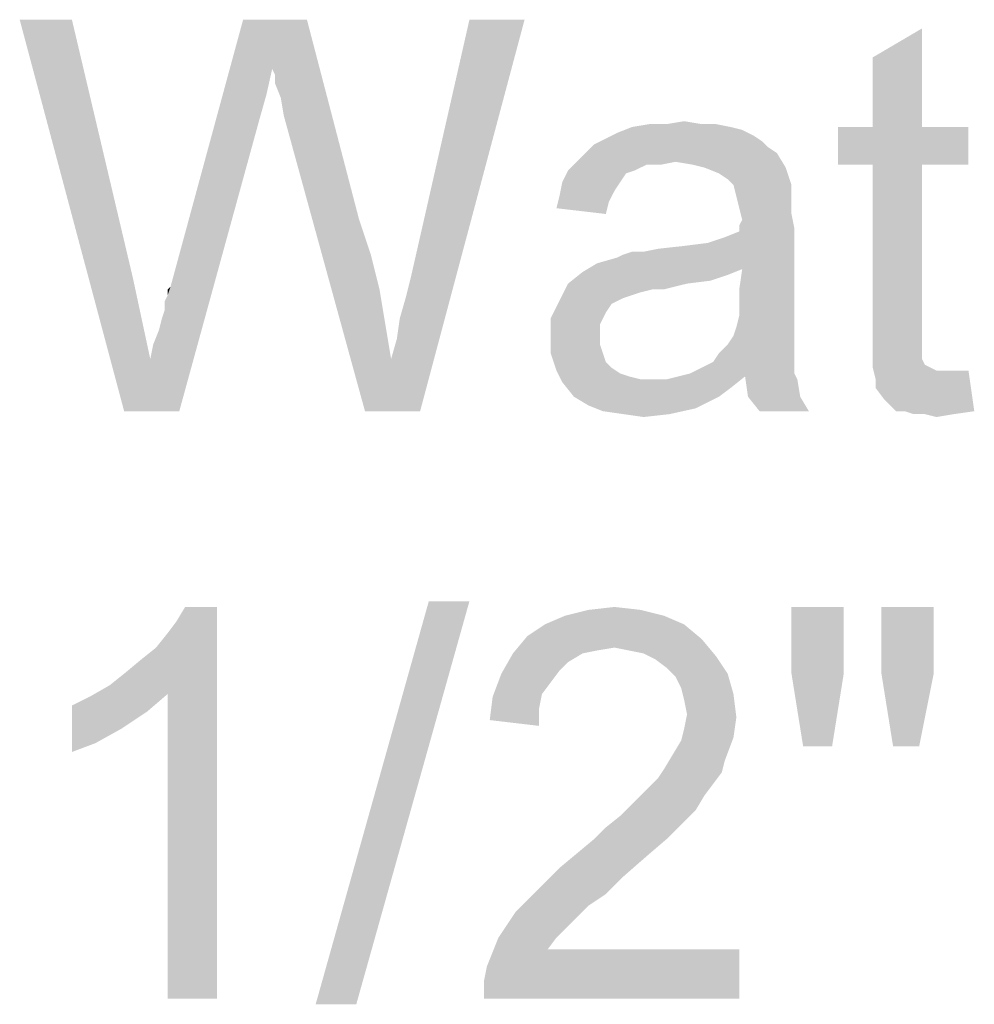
# Model space of a CAD drawing. Header units: millimetres. Extents: x 0 to 594, y 1 to 420.
# Tile 104 of 214: x 304.07 to 311.38, y 321.2 to 328.75. Entities that reach past the tile are written whole.
import ezdxf

# ---------------------------------------------------------------- set-up
doc = ezdxf.new("R2010")
doc.units = ezdxf.units.MM
doc.header["$LTSCALE"] = 32.67
doc.layers.add('61765N-2-A-2_DXF_TEXT', color=7, linetype='CONTINUOUS')

msp = doc.modelspace()

# ---------------------------------------------------------------- linework, layer by layer
at = {"layer": '61765N-2-A-2_DXF_TEXT', "color": 2, "linetype": 'Continuous'}
for points in [[(304.4675, 328.7474), (304.8675, 325.7474), (304.0675, 328.7474)], [(304.4675, 328.7474), (304.9342, 326.7696), (304.8675, 325.7474)], [(306.0009, 328.3696), (305.2231, 326.7029), (305.7786, 328.7474)], [(305.7786, 328.7474), (306.2675, 328.7474), (306.0009, 328.3696)], [(306.0231, 328.3251), (306.0009, 328.3696), (306.2675, 328.7474)], [(306.0231, 328.2585), (306.0231, 328.3251), (306.2675, 328.7474)], [(306.0675, 328.1474), (306.0231, 328.2585), (306.2675, 328.7474)], [(306.0897, 328.014), (306.0675, 328.1474), (306.2675, 328.7474)], [(306.0897, 328.014), (306.2675, 328.7474), (306.6675, 327.214)], [(306.912, 326.1474), (306.9564, 326.3029), (307.9342, 328.7474)], [(306.912, 326.1474), (307.9342, 328.7474), (307.1342, 325.7474)], [(306.9564, 326.3029), (306.9786, 326.4585), (307.9342, 328.7474)], [(306.9786, 326.4585), (307.0231, 326.614), (307.9342, 328.7474)], [(307.0231, 326.614), (307.0675, 326.7918), (307.9342, 328.7474)], [(307.9342, 328.7474), (307.0675, 326.7918), (307.512, 328.7474)], [(310.6009, 327.9251), (310.6009, 328.4585), (310.9786, 328.6807)], [(310.6009, 327.9251), (310.9786, 328.6807), (310.9786, 327.9251)], [(306.0009, 328.3696), (305.9564, 328.1696), (305.2231, 326.7029)], [(305.9564, 328.1696), (305.912, 328.014), (305.2231, 326.7029)], [(305.0675, 326.1474), (305.0897, 326.2585), (305.912, 328.014)], [(305.0675, 326.1474), (305.912, 328.014), (305.2897, 325.7474)], [(305.0897, 326.2585), (305.1342, 326.3696), (305.912, 328.014)], [(305.1342, 326.3696), (305.1564, 326.4585), (305.912, 328.014)], [(305.1564, 326.4585), (305.1786, 326.5251), (305.912, 328.014)], [(305.1786, 326.5918), (305.2009, 326.6362), (305.912, 328.014)], [(305.1786, 326.5251), (305.1786, 326.5918), (305.912, 328.014)], [(305.2009, 326.6362), (305.2231, 326.7029), (305.912, 328.014)], [(306.6675, 327.214), (306.712, 325.7474), (306.0897, 328.014)], [(309.0231, 327.9474), (309.1564, 327.9696), (309.2897, 327.9474)], [(309.512, 327.9251), (309.6009, 327.9029), (308.6453, 327.8807)], [(309.512, 327.9251), (308.6453, 327.8807), (308.7564, 327.9251)], [(308.6453, 327.8807), (309.6009, 327.9029), (309.6897, 327.8585)], [(309.2897, 327.9474), (309.4009, 327.9474), (308.7564, 327.9251)], [(309.0231, 327.9474), (309.2897, 327.9474), (308.7564, 327.9251)], [(309.0231, 327.9474), (308.7564, 327.9251), (308.8897, 327.9474)], [(308.7564, 327.9251), (309.4009, 327.9474), (309.512, 327.9251)], [(310.9786, 327.9251), (311.3342, 327.9251), (310.3342, 327.6362)], [(310.6009, 327.9251), (310.9786, 327.9251), (310.3342, 327.6362)], [(310.6009, 327.9251), (310.3342, 327.6362), (310.3342, 327.9251)], [(310.6009, 327.6362), (310.3342, 327.6362), (311.3342, 327.9251)], [(310.9786, 327.6362), (310.6009, 327.6362), (311.3342, 327.9251)], [(310.9786, 327.6362), (311.3342, 327.9251), (311.3342, 327.6362)], [(309.7564, 327.814), (308.4675, 327.7918), (308.5564, 327.8362)], [(308.4675, 327.7918), (309.7564, 327.814), (309.8009, 327.7696)], [(309.6897, 327.8585), (308.5564, 327.8362), (308.6453, 327.8807)], [(308.5564, 327.8362), (309.6897, 327.8585), (309.7564, 327.814)], [(309.8009, 327.7696), (308.4009, 327.7251), (308.4675, 327.7918)], [(308.4009, 327.7251), (309.8009, 327.7696), (309.8675, 327.7251)], [(309.0897, 327.6585), (308.8675, 327.6362), (308.2675, 327.5918)], [(309.0897, 327.6585), (308.2675, 327.5918), (308.3342, 327.6585)], [(309.8675, 327.7251), (308.3342, 327.6585), (308.4009, 327.7251)], [(309.0897, 327.6585), (308.3342, 327.6585), (309.8675, 327.7251)], [(308.8675, 327.6362), (309.0897, 327.6585), (308.9786, 327.6362)], [(309.2231, 327.6362), (309.0897, 327.6585), (309.8675, 327.7251)], [(309.312, 327.614), (309.2231, 327.6362), (309.8675, 327.7251)], [(309.312, 327.614), (309.8675, 327.7251), (309.9342, 327.614)], [(308.7786, 327.5918), (308.712, 327.5696), (308.2231, 327.5029)], [(308.7786, 327.5918), (308.2231, 327.5029), (308.2675, 327.5918)], [(308.2675, 327.5918), (308.8675, 327.6362), (308.7786, 327.5918)], [(309.9342, 327.614), (309.4231, 327.5696), (309.312, 327.614)], [(309.4897, 327.5251), (309.4231, 327.5696), (309.9342, 327.614)], [(309.5342, 327.4807), (309.4897, 327.5251), (309.9342, 327.614)], [(309.5342, 327.4807), (309.9342, 327.614), (309.9786, 327.4807)], [(310.9786, 327.6362), (310.6009, 326.3696), (310.6009, 327.6362)], [(310.6009, 326.3696), (310.9786, 327.6362), (310.9786, 326.3474)], [(308.2231, 327.5029), (308.712, 327.5696), (308.6675, 327.5029)], [(308.6675, 327.5029), (308.6231, 327.4362), (308.2009, 327.3918)], [(308.6675, 327.5029), (308.2009, 327.3918), (308.2231, 327.5029)], [(308.2009, 327.3918), (308.6231, 327.4362), (308.5786, 327.3474)], [(309.9786, 327.4807), (309.5564, 327.3918), (309.5342, 327.4807)], [(309.9786, 327.4807), (309.9786, 327.414), (309.5564, 327.3918)], [(308.5786, 327.3474), (308.1786, 327.3029), (308.2009, 327.3918)], [(309.5564, 327.3918), (309.9786, 327.414), (309.9786, 327.3474)], [(309.9786, 327.3474), (309.5786, 327.3029), (309.5564, 327.3918)], [(308.1786, 327.3029), (308.5786, 327.3474), (308.5564, 327.2585)], [(309.5786, 327.3029), (309.9786, 327.3474), (309.9786, 327.2585)], [(309.9786, 327.2585), (309.6009, 327.214), (309.5786, 327.3029)], [(306.6675, 327.214), (306.7564, 326.9474), (306.712, 325.7474)], [(309.5786, 327.1696), (309.6009, 327.214), (309.9786, 327.2585)], [(309.5786, 327.1696), (309.9786, 327.2585), (310.0009, 327.1474)], [(308.4897, 326.8807), (309.3342, 327.0362), (310.0009, 327.1474)], [(309.6009, 326.8362), (308.4897, 326.8807), (310.0009, 327.1474)], [(309.3342, 327.0362), (309.4675, 327.0807), (310.0009, 327.1474)], [(309.4675, 327.0807), (309.5786, 327.1251), (310.0009, 327.1474)], [(310.0009, 327.1474), (309.5786, 327.1251), (309.5786, 327.1696)], [(309.5786, 326.6807), (309.6009, 326.8362), (310.0009, 327.1474)], [(309.5786, 326.6807), (310.0009, 327.1474), (310.0009, 326.6585)], [(308.4897, 326.8807), (308.6453, 326.9251), (309.3342, 327.0362)], [(308.6453, 326.9251), (308.6897, 326.9474), (309.3342, 327.0362)], [(308.6897, 326.9474), (308.8453, 326.9696), (309.3342, 327.0362)], [(308.8453, 326.9696), (309.1564, 327.014), (309.3342, 327.0362)], [(308.8453, 326.9696), (308.9564, 326.9918), (309.1564, 327.014)], [(306.7564, 326.9474), (306.8231, 326.6807), (306.712, 325.7474)], [(308.8453, 326.9696), (308.6897, 326.9474), (308.7564, 326.9696)], [(309.6009, 326.8362), (308.3786, 326.814), (308.4897, 326.8807)], [(308.3786, 326.814), (309.6009, 326.8362), (309.4897, 326.7918)], [(304.9342, 326.7696), (305.0675, 326.1474), (304.8675, 325.7474)], [(309.4897, 326.7918), (308.2675, 326.7251), (308.3786, 326.814)], [(309.4897, 326.7918), (309.3564, 326.7474), (308.2675, 326.7251)], [(305.2009, 326.6362), (305.2009, 326.6807), (305.2231, 326.7029)], [(306.8231, 326.6807), (306.8675, 326.414), (306.712, 325.7474)], [(309.1786, 326.7251), (308.912, 326.6807), (308.2009, 326.5918)], [(309.1786, 326.7251), (308.2009, 326.5918), (308.2675, 326.7251)], [(308.912, 326.6807), (308.8231, 326.6585), (308.2009, 326.5918)], [(308.2675, 326.7251), (309.3564, 326.7474), (309.1786, 326.7251)], [(308.912, 326.6807), (309.1786, 326.7251), (309.0009, 326.6807)], [(310.0009, 326.6585), (309.5786, 326.5696), (309.5786, 326.6807)], [(308.8231, 326.6585), (308.7564, 326.6362), (308.2009, 326.5918)], [(308.7564, 326.6362), (308.6897, 326.614), (308.2009, 326.5918)], [(308.2009, 326.5918), (308.6897, 326.614), (308.6009, 326.5696)], [(309.5786, 326.5696), (310.0009, 326.6585), (310.0009, 326.5251)], [(308.6009, 326.5696), (308.1342, 326.4585), (308.2009, 326.5918)], [(308.6009, 326.5696), (308.5564, 326.5029), (308.1342, 326.4585)], [(310.0009, 326.5251), (309.5786, 326.4807), (309.5786, 326.5696)], [(309.5786, 326.4807), (310.0009, 326.5251), (310.0009, 326.414)], [(308.1342, 326.4585), (308.5564, 326.5029), (308.512, 326.414)], [(308.512, 326.414), (308.1342, 326.3029), (308.1342, 326.4585)], [(310.0009, 326.414), (309.5564, 326.3918), (309.5786, 326.4807)], [(306.8675, 326.414), (306.912, 326.1474), (306.712, 325.7474)], [(308.512, 326.414), (308.512, 326.3251), (308.1342, 326.3029)], [(309.5342, 326.3251), (309.5564, 326.3918), (310.0009, 326.414)], [(309.5342, 326.3251), (310.0009, 326.414), (310.0009, 326.3251)], [(308.1342, 326.3029), (308.512, 326.3251), (308.512, 326.2585)], [(308.512, 326.2585), (308.1342, 326.1918), (308.1342, 326.3029)], [(310.0009, 326.3251), (309.4897, 326.2585), (309.5342, 326.3251)], [(309.4897, 326.2585), (310.0009, 326.3251), (310.0009, 326.2362)], [(310.9786, 326.3474), (310.6009, 326.214), (310.6009, 326.3696)], [(310.9786, 326.3474), (310.9786, 326.2807), (310.6009, 326.214)], [(308.1342, 326.1918), (308.512, 326.2585), (308.5342, 326.1918)], [(310.0009, 326.2362), (309.4231, 326.1918), (309.4897, 326.2585)], [(309.4231, 326.1918), (310.0009, 326.2362), (310.0009, 326.1474)], [(310.6009, 326.214), (310.9786, 326.2807), (310.9786, 326.214)], [(305.2897, 325.7474), (304.8675, 325.7474), (305.0675, 326.1474)], [(307.1342, 325.7474), (306.712, 325.7474), (306.912, 326.1474)], [(308.5342, 326.1918), (308.1786, 326.0585), (308.1342, 326.1918)], [(308.5342, 326.1918), (308.5564, 326.1251), (308.1786, 326.0585)], [(310.0009, 326.1474), (309.3786, 326.1251), (309.4231, 326.1918)], [(309.3786, 326.1251), (310.0009, 326.1474), (310.0009, 326.1029)], [(310.9786, 326.214), (310.9786, 326.1696), (310.6009, 326.0807)], [(310.9786, 326.214), (310.6009, 326.0807), (310.6009, 326.214)], [(310.9786, 326.1696), (310.9786, 326.1474), (310.6009, 326.0807)], [(310.9786, 326.1474), (311.0009, 326.1029), (310.6009, 326.0807)], [(308.5564, 326.1251), (308.6009, 326.0807), (308.1786, 326.0585)], [(308.1786, 326.0585), (308.6009, 326.0807), (308.6675, 326.0362)], [(309.2009, 326.0362), (309.2897, 326.0807), (310.0009, 326.1029)], [(309.2009, 326.0362), (310.0009, 326.1029), (310.0009, 326.0362)], [(310.0009, 326.1029), (309.2897, 326.0807), (309.3786, 326.1251)], [(310.6009, 326.0807), (311.0009, 326.1029), (311.0453, 326.0807)], [(311.0453, 326.0807), (310.6231, 325.9918), (310.6009, 326.0807)], [(311.0453, 326.0807), (311.0897, 326.0585), (310.6231, 325.9918)], [(308.6675, 326.0362), (308.2231, 325.9696), (308.1786, 326.0585)], [(308.6675, 326.0362), (308.7342, 326.014), (308.2231, 325.9696)], [(308.7342, 326.014), (308.8231, 325.9918), (308.2231, 325.9696)], [(309.6231, 326.014), (309.0231, 325.9918), (309.112, 326.014)], [(309.0231, 325.9918), (309.6231, 326.014), (309.512, 325.9251)], [(310.0009, 326.0362), (309.112, 326.014), (309.2009, 326.0362)], [(309.6231, 326.014), (309.112, 326.014), (310.0009, 326.0362)], [(309.6231, 326.014), (310.0009, 326.0362), (310.0231, 325.9918)], [(310.0231, 325.9918), (309.6453, 325.8585), (309.6231, 326.014)], [(311.2453, 326.0585), (311.3342, 326.0585), (310.6231, 325.9918)], [(311.1786, 326.0585), (311.2453, 326.0585), (310.6231, 325.9918)], [(311.0897, 326.0585), (311.1786, 326.0585), (310.6231, 325.9918)], [(310.6231, 325.9251), (310.6231, 325.9918), (311.3342, 326.0585)], [(310.6897, 325.8362), (310.6231, 325.9251), (311.3342, 326.0585)], [(310.7786, 325.7474), (310.6897, 325.8362), (311.3342, 326.0585)], [(310.8453, 325.7474), (310.7786, 325.7474), (311.3342, 326.0585)], [(310.8453, 325.7474), (311.3342, 326.0585), (311.3786, 325.7474)], [(308.9342, 325.9918), (309.0231, 325.9918), (308.2231, 325.9696)], [(308.8231, 325.9918), (308.9342, 325.9918), (308.2231, 325.9696)], [(309.512, 325.9251), (308.2231, 325.9696), (309.0231, 325.9918)], [(309.512, 325.9251), (308.312, 325.8585), (308.2231, 325.9696)], [(308.312, 325.8585), (309.512, 325.9251), (309.4231, 325.8585)], [(309.6453, 325.8585), (310.0231, 325.9918), (310.0453, 325.8585)], [(309.4231, 325.8585), (308.4231, 325.7918), (308.312, 325.8585)], [(309.4231, 325.8585), (309.3342, 325.814), (308.4231, 325.7918)], [(310.0453, 325.8585), (309.7342, 325.7474), (309.6453, 325.8585)], [(309.7342, 325.7474), (310.0453, 325.8585), (310.112, 325.7474)], [(308.4231, 325.7918), (309.3342, 325.814), (309.2453, 325.7696)], [(309.2453, 325.7696), (308.5342, 325.7474), (308.4231, 325.7918)], [(308.6897, 325.7251), (308.5342, 325.7474), (309.2453, 325.7696)], [(308.6897, 325.7251), (309.2453, 325.7696), (309.0453, 325.7251)], [(309.0453, 325.7251), (308.8453, 325.7029), (308.6897, 325.7251)], [(311.3786, 325.7474), (310.912, 325.7251), (310.8453, 325.7474)], [(311.0009, 325.7251), (310.912, 325.7251), (311.3786, 325.7474)], [(311.0009, 325.7251), (311.3786, 325.7474), (311.2231, 325.7251)], [(311.2231, 325.7251), (311.0897, 325.7029), (311.0009, 325.7251)], [(307.512, 324.2918), (306.3342, 321.2029), (307.2009, 324.2918)], [(306.3342, 321.2029), (307.512, 324.2918), (306.6453, 321.2029)], [(304.7564, 323.6474), (304.8675, 323.7362), (305.5786, 324.2474)], [(305.2009, 323.5807), (304.7564, 323.6474), (305.5786, 324.2474)], [(304.8675, 323.7362), (305.0009, 323.8474), (305.5786, 324.2474)], [(305.0009, 323.8474), (305.112, 323.9362), (305.5786, 324.2474)], [(305.112, 323.9362), (305.2009, 324.0474), (305.5786, 324.2474)], [(305.2009, 324.0474), (305.2675, 324.1362), (305.5786, 324.2474)], [(305.2009, 321.2474), (305.2009, 323.5807), (305.5786, 324.2474)], [(305.2009, 321.2474), (305.5786, 324.2474), (305.5786, 321.2474)], [(305.5786, 324.2474), (305.2675, 324.1362), (305.3342, 324.2474)], [(308.8231, 324.2251), (308.2453, 324.1807), (308.4231, 324.2251)], [(308.2453, 324.1807), (308.8231, 324.2251), (309.0009, 324.1807)], [(308.4231, 324.2251), (308.6231, 324.2474), (308.8231, 324.2251)], [(310.3786, 324.2474), (309.9786, 323.7362), (309.9786, 324.2474)], [(309.9786, 323.7362), (310.3786, 324.2474), (310.3786, 323.7362)], [(311.0675, 324.2474), (310.6675, 323.7362), (310.6675, 324.2474)], [(310.6675, 323.7362), (311.0675, 324.2474), (311.0675, 323.7362)], [(309.1564, 324.114), (307.9564, 324.0251), (308.0897, 324.114)], [(307.9564, 324.0251), (309.1564, 324.114), (309.2897, 324.0029)], [(309.0009, 324.1807), (308.0897, 324.114), (308.2453, 324.1807)], [(308.0897, 324.114), (309.0009, 324.1807), (309.1564, 324.114)], [(309.2897, 324.0029), (307.8453, 323.8918), (307.9564, 324.0251)], [(309.2897, 324.0029), (308.6231, 323.9362), (307.8453, 323.8918)], [(308.7342, 323.914), (308.6231, 323.9362), (309.2897, 324.0029)], [(308.8453, 323.8918), (308.7342, 323.914), (309.2897, 324.0029)], [(308.8453, 323.8918), (309.2897, 324.0029), (309.4009, 323.8696)], [(308.3786, 323.8918), (308.2675, 323.8251), (307.7564, 323.7362)], [(308.3786, 323.8918), (307.7564, 323.7362), (307.8453, 323.8918)], [(308.6231, 323.9362), (308.4897, 323.914), (307.8453, 323.8918)], [(307.8453, 323.8918), (308.4897, 323.914), (308.3786, 323.8918)], [(309.4009, 323.8696), (308.9342, 323.8474), (308.8453, 323.8918)], [(308.2675, 323.8251), (308.2009, 323.7585), (307.7564, 323.7362)], [(309.0231, 323.7807), (308.9342, 323.8474), (309.4009, 323.8696)], [(309.0231, 323.7807), (309.4009, 323.8696), (309.4897, 323.7362)], [(308.1342, 323.6696), (307.6897, 323.5585), (307.7564, 323.7362)], [(307.7564, 323.7362), (308.2009, 323.7585), (308.1342, 323.6696)], [(309.4897, 323.7362), (309.0897, 323.714), (309.0231, 323.7807)], [(309.1342, 323.6251), (309.0897, 323.714), (309.4897, 323.7362)], [(309.1342, 323.6251), (309.4897, 323.7362), (309.5342, 323.5807)], [(310.3786, 323.7362), (310.0675, 323.1807), (309.9786, 323.7362)], [(310.0675, 323.1807), (310.3786, 323.7362), (310.2897, 323.1807)], [(311.0675, 323.7362), (310.7564, 323.1807), (310.6675, 323.7362)], [(310.7564, 323.1807), (311.0675, 323.7362), (310.9564, 323.1807)], [(308.1342, 323.6696), (308.0675, 323.5807), (307.6897, 323.5585)], [(305.2009, 323.5807), (304.6009, 323.5585), (304.7564, 323.6474)], [(309.5342, 323.5807), (309.1564, 323.5362), (309.1342, 323.6251)], [(304.4675, 323.4918), (304.6009, 323.5585), (305.2009, 323.5807)], [(304.4675, 323.4918), (305.2009, 323.5807), (305.0453, 323.4474)], [(308.0453, 323.4696), (307.6675, 323.3807), (307.6897, 323.5585)], [(307.6897, 323.5585), (308.0675, 323.5807), (308.0453, 323.4696)], [(309.1786, 323.4251), (309.1564, 323.5362), (309.5342, 323.5807)], [(309.1786, 323.4251), (309.5342, 323.5807), (309.5564, 323.4029)], [(305.0453, 323.4474), (304.4675, 323.1362), (304.4675, 323.4918)], [(305.0453, 323.4474), (304.8453, 323.314), (304.4675, 323.1362)], [(307.6675, 323.3807), (308.0453, 323.4696), (308.0453, 323.3362)], [(309.5564, 323.4029), (309.1564, 323.314), (309.1786, 323.4251)], [(309.1564, 323.314), (309.5564, 323.4029), (309.5342, 323.2474)], [(304.8453, 323.314), (304.6453, 323.2029), (304.4675, 323.1362)], [(309.5342, 323.2474), (309.1342, 323.2251), (309.1564, 323.314)], [(309.0675, 323.114), (309.1342, 323.2251), (309.5342, 323.2474)], [(309.0675, 323.114), (309.5342, 323.2474), (309.4675, 323.0696)], [(309.4675, 323.0696), (309.0009, 323.0029), (309.0675, 323.114)], [(309.0009, 323.0029), (309.4675, 323.0696), (309.4453, 322.9807)], [(309.4453, 322.9807), (308.9564, 322.9362), (309.0009, 323.0029)], [(308.9564, 322.9362), (309.4453, 322.9807), (309.3786, 322.8918)], [(309.3786, 322.8918), (308.8897, 322.8696), (308.9564, 322.9362)], [(308.8231, 322.8029), (308.8897, 322.8696), (309.3786, 322.8918)], [(308.8231, 322.8029), (309.3786, 322.8918), (309.312, 322.8029)], [(309.312, 322.8029), (308.7564, 322.7362), (308.8231, 322.8029)], [(308.7564, 322.7362), (309.312, 322.8029), (309.2453, 322.6918)], [(309.2453, 322.6918), (308.6675, 322.6474), (308.7564, 322.7362)], [(308.6675, 322.6474), (309.2453, 322.6918), (309.1564, 322.6029)], [(308.4675, 322.4696), (308.5564, 322.5585), (309.1564, 322.6029)], [(308.4675, 322.4696), (309.1564, 322.6029), (309.0231, 322.4696)], [(309.1564, 322.6029), (308.5564, 322.5585), (308.6675, 322.6474)], [(309.0231, 322.4696), (308.3342, 322.3585), (308.4675, 322.4696)], [(308.3342, 322.3585), (309.0231, 322.4696), (308.8675, 322.3362)], [(308.8675, 322.3362), (308.2009, 322.2474), (308.3342, 322.3585)], [(308.2009, 322.2474), (308.8675, 322.3362), (308.6897, 322.1807)], [(308.6897, 322.1807), (308.0675, 322.114), (308.2009, 322.2474)], [(308.0675, 322.114), (308.6897, 322.1807), (308.5564, 322.0474)], [(308.5564, 322.0474), (307.9564, 322.0029), (308.0675, 322.114)], [(308.4231, 321.9585), (307.8675, 321.914), (307.9564, 322.0029)], [(307.9564, 322.0029), (308.5564, 322.0474), (308.4231, 321.9585)], [(307.8675, 321.914), (308.4231, 321.9585), (308.3342, 321.8696)], [(308.3342, 321.8696), (307.7342, 321.714), (307.8675, 321.914)], [(308.3342, 321.8696), (308.2675, 321.8029), (307.7342, 321.714)], [(307.7342, 321.714), (308.2675, 321.8029), (308.1786, 321.714)], [(308.1786, 321.714), (308.112, 321.6251), (307.6453, 321.4918)], [(308.1786, 321.714), (307.6453, 321.4918), (307.7342, 321.714)], [(307.6231, 321.3807), (307.6453, 321.4918), (309.5786, 321.6251)], [(307.6231, 321.2474), (307.6231, 321.3807), (309.5786, 321.6251)], [(307.6231, 321.2474), (309.5786, 321.6251), (309.5786, 321.2474)], [(308.112, 321.6251), (309.5786, 321.6251), (307.6453, 321.4918)]]:
    msp.add_solid(points, dxfattribs=at)

doc.saveas('drawing.dxf')
